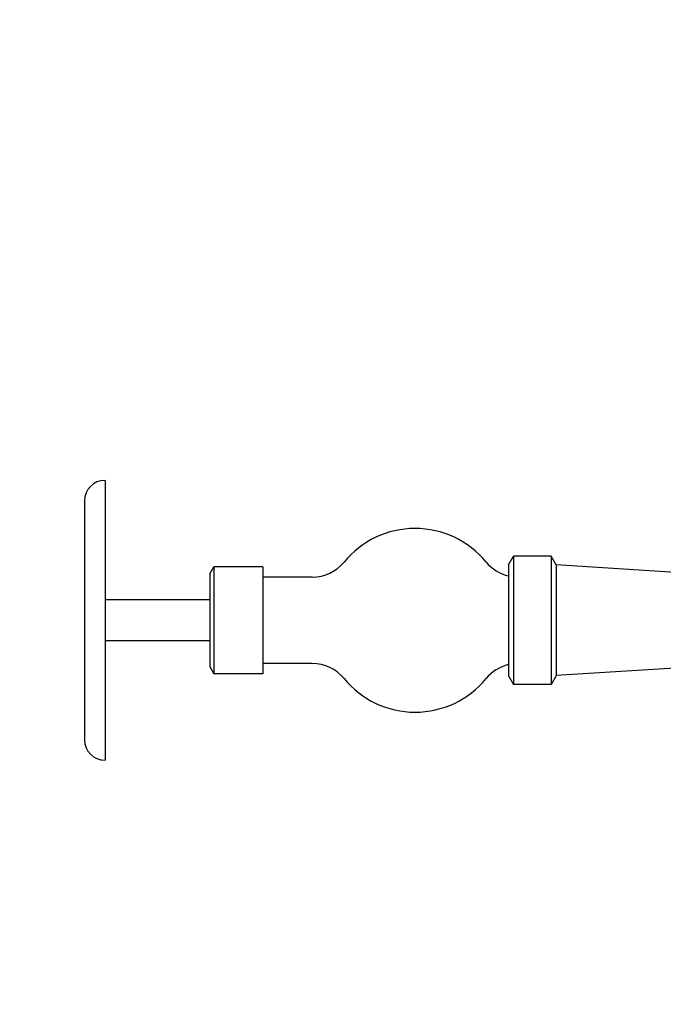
# Model space of a CAD drawing. Extents: x 1 to 669, y 0 to 417.
# Tile 116 of 256: x 109.15 to 114.04, y 312.45 to 319.92. Entities that reach past the tile are written whole.
import ezdxf

# ---------------------------------------------------------------- set-up
doc = ezdxf.new("R2010")
doc.units = 0
doc.header["$LTSCALE"] = 12
doc.header["$MEASUREMENT"] = 0
doc.layers.add('D', color=2, linetype='CONTINUOUS')
doc.layers.add('Q', color=4, linetype='CONTINUOUS')
doc.styles.get("Standard").update_dxf_attribs({"font": 'SIMPLEX.SHX', "width": 0.875})
doc.dimstyles.new('STANDARD$0', dxfattribs={"dimscale": 32, "dimtxt": 0.09375, "dimasz": 0.0625, "dimexe": 0.03125, "dimexo": 0.03125, "dimgap": 0.03125, "dimtad": 1, "dimtih": 1, "dimtoh": 1, "dimdec": 4, "dimzin": 12, "dimdsep": 46, "dimlunit": 5, "dimtxsty": 'Standard', "dimcen": -0.03125, "dimclrd": 256, "dimclre": 256, "dimclrt": 256, "dimadec": 0, "dimazin": 0, "dimtfac": 0.875, "dimtdec": 4, "dimtofl": 0, "dimtmove": 0, "dimatfit": 3, "dimfxl": 1, "dimtolj": 1, "dimtzin": 12, "dimlwd": 13, "dimlwe": 13, "dimarcsym": 0})

# ---------------------------------------------------------------- blocks, each defined once
blk = doc.blocks.new('*D66')
at = {"layer": 'D', "lineweight": 13, "transparency": 16777216}
for p, q in [((155.735, 359.4009), (155.735, 291.8262)), ((54.6353, 355.7061), (54.6353, 291.8262)), ((56.6353, 292.8262), (153.735, 292.8262))]:
    blk.add_line(p, q, dxfattribs=at)
at = {"layer": 'D', "transparency": 16777216}
for points in [[(56.6353, 293.1595), (56.6353, 292.4928), (54.6353, 292.8262)], [(153.735, 293.1595), (153.735, 292.4928), (155.735, 292.8262)]]:
    blk.add_solid(points, dxfattribs=at)
at = {"layer": 'D', "transparency": 16777216, "insert": (105.1851, 295.3262), "char_height": 3, "attachment_point": 5}
blk.add_mtext('\\A1;101{}{\\C2;%%p1}', dxfattribs=at)
blk = doc.blocks.new('*D70')
at = {"layer": 'D', "lineweight": 13, "transparency": 16777216}
for p, q in [((82.8025, 359.8879), (82.8025, 298.5359)), ((148.8025, 359.8879), (148.8025, 298.5359)), ((146.8025, 299.5359), (84.8025, 299.5359))]:
    blk.add_line(p, q, dxfattribs=at)
at = {"layer": 'D', "transparency": 16777216}
for points in [[(84.8025, 299.8693), (84.8025, 299.2026), (82.8025, 299.5359)], [(146.8025, 299.8693), (146.8025, 299.2026), (148.8025, 299.5359)]]:
    blk.add_solid(points, dxfattribs=at)
at = {"layer": 'D', "transparency": 16777216, "insert": (115.8025, 302.0359), "char_height": 3, "attachment_point": 5}
blk.add_mtext('\\A1;66', dxfattribs=at)

msp = doc.modelspace()

# ---------------------------------------------------------------- linework, layer by layer
at = {"layer": 'Q'}
for p, q in [((109.79898, 316.42479), (109.79898, 314.29994)), ((109.64273, 316.26854), (109.64273, 314.45619)), ((112.86234, 315.78424), (112.90002, 315.84951)), ((112.90002, 315.84951), (112.90002, 314.87523)), ((113.18616, 315.84951), (112.90002, 315.84951)), ((113.18616, 315.84951), (113.18616, 314.87523)), ((113.22384, 315.78424), (113.18616, 315.84951)), ((110.59379, 315.71393), (110.62519, 315.76832)), ((110.62519, 315.76832), (110.62519, 314.95642)), ((110.99662, 315.76832), (110.62519, 315.76832)), ((110.99662, 315.76832), (110.99662, 314.95642)), ((112.86234, 315.78424), (112.86234, 314.94049)), ((113.22384, 315.78424), (113.22384, 314.94049)), ((114.20872, 315.7204), (113.22384, 315.78237)), ((110.59379, 315.71393), (110.59379, 315.0108)), ((111.37292, 315.69049), (110.99662, 315.69049)), ((110.59379, 315.51862), (109.79898, 315.51862)), ((110.59379, 315.20612), (109.79898, 315.20612)), ((110.59379, 315.0108), (110.62519, 314.95642)), ((111.37292, 315.03424), (110.99662, 315.03424)), ((114.20872, 315.00433), (113.22384, 314.94237)), ((110.99662, 314.95642), (110.62519, 314.95642)), ((112.86234, 314.94049), (112.90002, 314.87523)), ((113.22384, 314.94049), (113.18616, 314.87523)), ((113.18616, 314.87523), (112.90002, 314.87523))]:
    msp.add_line(p, q, dxfattribs=at)
for centre, radius, start, end in [((109.79898, 316.26854), 0.15625, 90, 180), ((112.15349, 315.36237), 0.6973, 39.376265, 140.623735), ((111.37292, 316.00299), 0.3125, 270, 320.623735), ((112.93406, 316.00299), 0.3125, 219.376265, 256.732391), ((111.37292, 314.72174), 0.3125, 39.376265, 90), ((112.93406, 314.72174), 0.3125, 103.267609, 140.623735), ((112.15349, 315.36237), 0.6973, 219.376265, 320.623735), ((109.79898, 314.45619), 0.15625, 180, 270)]:
    msp.add_arc(centre, radius, start, end, dxfattribs=at)

# ---------------------------------------------------------------- dimensions: what is measured, and where the dimension line sits
at = {"layer": 'D'}
dim = msp.add_linear_dim(base=(82.80247, 299.53593), p1=(148.80247, 360.88787), p2=(82.80247, 360.88787), dimstyle='STANDARD$0', override={"dimdec": 1, "dimarcsym": 1}, dxfattribs=at)
dim.commit()
dim.dimension.update_dxf_attribs({"geometry": '*D70', "text_midpoint": (115.80247, 302.03593)})
dim = msp.add_linear_dim(base=(155.73497, 292.82615), p1=(54.63525, 356.70607), p2=(155.73497, 360.40088), text='<>{}{\\C2;%%p1}', dimstyle='STANDARD$0', override={"dimdec": 0, "dimtp": 1, "dimtm": 1, "dimarcsym": 1}, dxfattribs=at)
dim.commit()
dim.dimension.update_dxf_attribs({"geometry": '*D66', "text_midpoint": (105.18511, 295.32615)})

doc.saveas('drawing.dxf')
